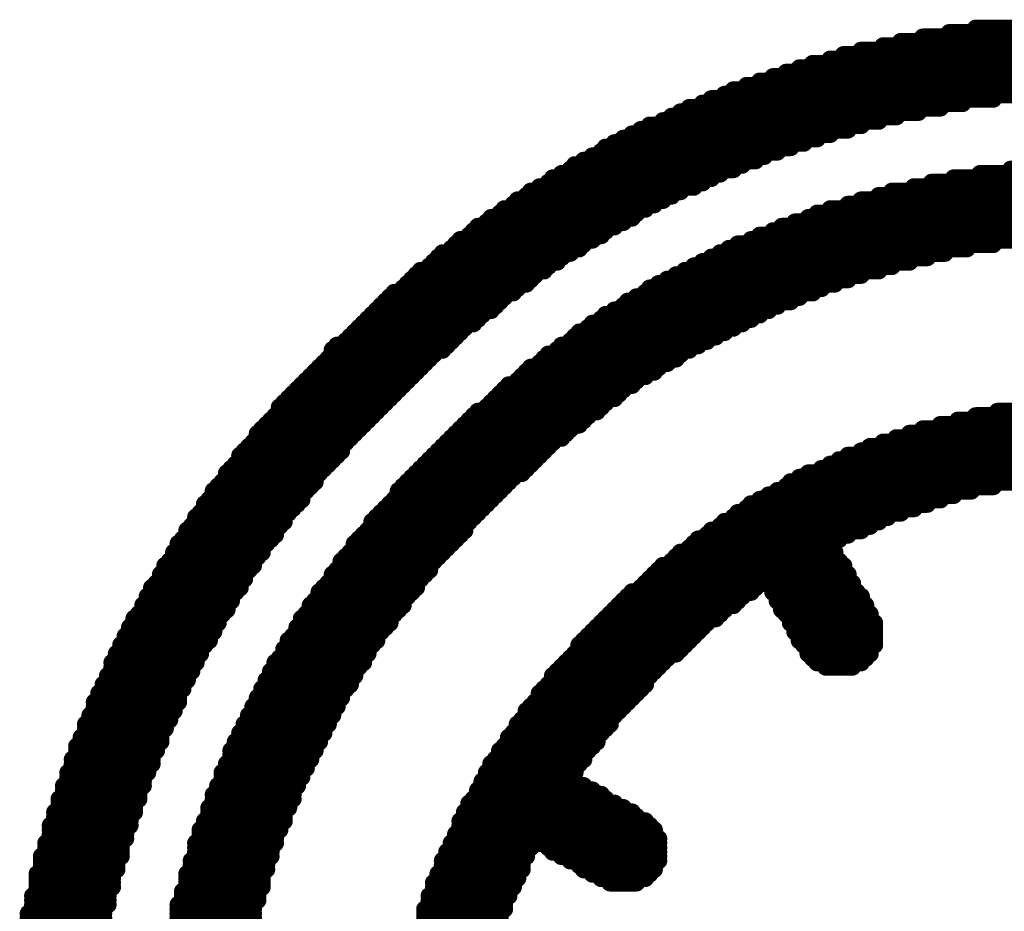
# Model space of a CAD drawing. Extents: x -0.07 to 0.95, y -0.15 to 1.54.
# Tile 11 of 23: x 0.32 to 0.44, y 0.68 to 0.78. Entities that reach past the tile are written whole.
import ezdxf

# ---------------------------------------------------------------- set-up
doc = ezdxf.new("R2010")
doc.units = 0
doc.layers.get('0').update_dxf_attribs({"linetype": 'CONTINUOUS'})
doc.layers.add('gto', color=2, linetype='CONTINUOUS')

# ---------------------------------------------------------------- blocks, each defined once
blk = doc.blocks.new('D40')
at = {"const_width": 0.001}
blk.add_lwpolyline([(-0.0005, 0, 1), (0.0005, 0, 1)], format="xyb", close=True, dxfattribs=at)

msp = doc.modelspace()

# ---------------------------------------------------------------- linework, layer by layer
at = {"layer": 'gto', "color": 2, "const_width": 0.002}
for points in [[(0.433, 0.7835), (0.469, 0.7835)], [(0.427, 0.7825), (0.475, 0.7825)], [(0.43, 0.783), (0.472, 0.783)], [(0.4225, 0.7815), (0.4795, 0.7815)], [(0.4245, 0.782), (0.4775, 0.782)], [(0.418, 0.7805), (0.484, 0.7805)], [(0.42, 0.781), (0.482, 0.781)], [(0.4145, 0.7795), (0.4875, 0.7795)], [(0.4165, 0.78), (0.4855, 0.78)], [(0.41, 0.778), (0.492, 0.778)], [(0.4115, 0.7785), (0.4905, 0.7785)], [(0.413, 0.779), (0.489, 0.779)], [(0.407, 0.777), (0.495, 0.777)], [(0.4085, 0.7775), (0.4935, 0.7775)], [(0.4045, 0.776), (0.4395, 0.776)], [(0.4055, 0.7765), (0.448, 0.7765)], [(0.402, 0.775), (0.4315, 0.775)], [(0.403, 0.7755), (0.435, 0.7755)], [(0.3985, 0.7735), (0.424, 0.7735)], [(0.3995, 0.774), (0.4265, 0.774)], [(0.4005, 0.7745), (0.429, 0.7745)], [(0.396, 0.7725), (0.42, 0.7725)], [(0.3975, 0.773), (0.422, 0.773)], [(0.394, 0.7715), (0.4165, 0.7715)], [(0.395, 0.772), (0.4185, 0.772)], [(0.392, 0.7705), (0.4135, 0.7705)], [(0.393, 0.771), (0.415, 0.771)], [(0.3895, 0.769), (0.409, 0.769)], [(0.3905, 0.7695), (0.4105, 0.7695)], [(0.391, 0.77), (0.412, 0.77)], [(0.3875, 0.768), (0.4065, 0.768)], [(0.3885, 0.7685), (0.408, 0.7685)], [(0.386, 0.767), (0.404, 0.767)], [(0.387, 0.7675), (0.4055, 0.7675)], [(0.4335, 0.767), (0.4685, 0.767)], [(0.437, 0.7675), (0.465, 0.7675)], [(0.3845, 0.766), (0.402, 0.766)], [(0.385, 0.7665), (0.403, 0.7665)], [(0.428, 0.766), (0.474, 0.766)], [(0.4305, 0.7665), (0.4715, 0.7665)], [(0.382, 0.7645), (0.3985, 0.7645)], [(0.3825, 0.765), (0.3995, 0.765)], [(0.3835, 0.7655), (0.401, 0.7655)], [(0.422, 0.7645), (0.48, 0.7645)], [(0.4235, 0.765), (0.4785, 0.765)], [(0.426, 0.7655), (0.476, 0.7655)], [(0.3805, 0.7635), (0.3965, 0.7635)], [(0.381, 0.764), (0.3975, 0.764)], [(0.4185, 0.7635), (0.4835, 0.7635)], [(0.42, 0.764), (0.482, 0.764)], [(0.379, 0.7625), (0.3945, 0.7625)], [(0.3795, 0.763), (0.3955, 0.763)], [(0.415, 0.7625), (0.487, 0.7625)], [(0.4165, 0.763), (0.4855, 0.763)], [(0.3775, 0.7615), (0.393, 0.7615)], [(0.378, 0.762), (0.394, 0.762)], [(0.4125, 0.7615), (0.4895, 0.7615)], [(0.414, 0.762), (0.488, 0.762)], [(0.376, 0.7605), (0.391, 0.7605)], [(0.3765, 0.761), (0.392, 0.761)], [(0.41, 0.7605), (0.492, 0.7605)], [(0.411, 0.761), (0.491, 0.761)], [(0.374, 0.759), (0.3885, 0.759)], [(0.3745, 0.7595), (0.3895, 0.7595)], [(0.3755, 0.76), (0.3905, 0.76)], [(0.406, 0.759), (0.435, 0.759)], [(0.4075, 0.7595), (0.439, 0.7595)], [(0.4085, 0.76), (0.4445, 0.76)], [(0.3725, 0.758), (0.387, 0.758)], [(0.3735, 0.7585), (0.388, 0.7585)], [(0.404, 0.758), (0.4295, 0.758)], [(0.405, 0.7585), (0.432, 0.7585)], [(0.3715, 0.757), (0.3855, 0.757)], [(0.372, 0.7575), (0.386, 0.7575)], [(0.402, 0.757), (0.4255, 0.757)], [(0.403, 0.7575), (0.4275, 0.7575)], [(0.37, 0.756), (0.384, 0.756)], [(0.371, 0.7565), (0.3845, 0.7565)], [(0.4, 0.756), (0.422, 0.756)], [(0.401, 0.7565), (0.4235, 0.7565)], [(0.3685, 0.7545), (0.382, 0.7545)], [(0.369, 0.755), (0.3825, 0.755)], [(0.3695, 0.7555), (0.383, 0.7555)], [(0.397, 0.7545), (0.417, 0.7545)], [(0.398, 0.755), (0.4185, 0.755)], [(0.399, 0.7555), (0.42, 0.7555)], [(0.367, 0.7535), (0.3805, 0.7535)], [(0.368, 0.754), (0.381, 0.754)], [(0.3955, 0.7535), (0.4145, 0.7535)], [(0.396, 0.754), (0.4155, 0.754)], [(0.366, 0.7525), (0.379, 0.7525)], [(0.3665, 0.753), (0.3795, 0.753)], [(0.3935, 0.7525), (0.412, 0.7525)], [(0.3945, 0.753), (0.413, 0.753)], [(0.365, 0.7515), (0.378, 0.7515)], [(0.3655, 0.752), (0.3785, 0.752)], [(0.392, 0.7515), (0.4095, 0.7515)], [(0.393, 0.752), (0.4105, 0.752)], [(0.3635, 0.75), (0.376, 0.75)], [(0.364, 0.7505), (0.3765, 0.7505)], [(0.3645, 0.751), (0.377, 0.751)], [(0.3895, 0.75), (0.4065, 0.75)], [(0.3905, 0.7505), (0.4075, 0.7505)], [(0.391, 0.751), (0.4085, 0.751)], [(0.3625, 0.749), (0.3745, 0.749)], [(0.363, 0.7495), (0.375, 0.7495)], [(0.388, 0.749), (0.4045, 0.749)], [(0.389, 0.7495), (0.4055, 0.7495)], [(0.3615, 0.748), (0.3735, 0.748)], [(0.362, 0.7485), (0.374, 0.7485)], [(0.387, 0.748), (0.4025, 0.748)], [(0.3875, 0.7485), (0.4035, 0.7485)], [(0.36, 0.747), (0.3725, 0.747)], [(0.3605, 0.7475), (0.373, 0.7475)], [(0.3855, 0.747), (0.4005, 0.747)], [(0.386, 0.7475), (0.4015, 0.7475)], [(0.359, 0.7455), (0.3705, 0.7455)], [(0.3595, 0.746), (0.371, 0.746)], [(0.36, 0.7465), (0.3715, 0.7465)], [(0.3835, 0.7455), (0.398, 0.7455)], [(0.384, 0.746), (0.399, 0.746)], [(0.3845, 0.7465), (0.3995, 0.7465)], [(0.358, 0.7445), (0.3695, 0.7445)], [(0.3585, 0.745), (0.37, 0.745)], [(0.382, 0.7445), (0.3965, 0.7445)], [(0.3825, 0.745), (0.397, 0.745)], [(0.357, 0.7435), (0.3685, 0.7435)], [(0.3575, 0.744), (0.369, 0.744)], [(0.381, 0.7435), (0.3945, 0.7435)], [(0.3815, 0.744), (0.3955, 0.744)], [(0.356, 0.7425), (0.3675, 0.7425)], [(0.3565, 0.743), (0.368, 0.743)], [(0.3795, 0.7425), (0.393, 0.7425)], [(0.38, 0.743), (0.394, 0.743)], [(0.355, 0.7415), (0.3665, 0.7415)], [(0.3555, 0.742), (0.367, 0.742)], [(0.3785, 0.7415), (0.392, 0.7415)], [(0.379, 0.742), (0.3925, 0.742)], [(0.354, 0.7405), (0.3655, 0.7405)], [(0.354, 0.74), (0.365, 0.74)], [(0.3545, 0.741), (0.366, 0.741)], [(0.3765, 0.74), (0.39, 0.74)], [(0.3775, 0.7405), (0.3905, 0.7405)], [(0.378, 0.741), (0.391, 0.741)], [(0.4355, 0.74), (0.4665, 0.74)], [(0.353, 0.739), (0.364, 0.739)], [(0.3535, 0.7395), (0.3645, 0.7395)], [(0.3755, 0.739), (0.3885, 0.739)], [(0.376, 0.7395), (0.389, 0.7395)], [(0.431, 0.739), (0.471, 0.739)], [(0.433, 0.7395), (0.469, 0.7395)], [(0.352, 0.738), (0.363, 0.738)], [(0.3525, 0.7385), (0.3635, 0.7385)], [(0.3745, 0.738), (0.387, 0.738)], [(0.375, 0.7385), (0.388, 0.7385)], [(0.427, 0.738), (0.475, 0.738)], [(0.429, 0.7385), (0.473, 0.7385)], [(0.3515, 0.7375), (0.3625, 0.7375)], [(0.3515, 0.737), (0.362, 0.737)], [(0.3735, 0.737), (0.386, 0.737)], [(0.374, 0.7375), (0.3865, 0.7375)], [(0.424, 0.737), (0.478, 0.737)], [(0.4255, 0.7375), (0.4765, 0.7375)], [(0.35, 0.7355), (0.361, 0.7355)], [(0.3505, 0.736), (0.361, 0.736)], [(0.351, 0.7365), (0.3615, 0.7365)], [(0.372, 0.7355), (0.384, 0.7355)], [(0.3725, 0.736), (0.3845, 0.736)], [(0.373, 0.7365), (0.385, 0.7365)], [(0.42, 0.7355), (0.482, 0.7355)], [(0.421, 0.736), (0.481, 0.736)], [(0.4225, 0.7365), (0.4795, 0.7365)], [(0.3495, 0.735), (0.3605, 0.735)], [(0.3495, 0.7345), (0.36, 0.7345)], [(0.371, 0.7345), (0.383, 0.7345)], [(0.3715, 0.735), (0.3835, 0.735)], [(0.4175, 0.7345), (0.4845, 0.7345)], [(0.4185, 0.735), (0.4835, 0.735)], [(0.3485, 0.7335), (0.359, 0.7335)], [(0.349, 0.734), (0.3595, 0.734)], [(0.37, 0.7335), (0.382, 0.7335)], [(0.3705, 0.734), (0.3825, 0.734)], [(0.4155, 0.7335), (0.4865, 0.7335)], [(0.4165, 0.734), (0.4855, 0.734)], [(0.348, 0.733), (0.3585, 0.733)], [(0.348, 0.7325), (0.358, 0.7325)], [(0.369, 0.7325), (0.3805, 0.7325)], [(0.3695, 0.733), (0.3815, 0.733)], [(0.413, 0.7325), (0.4405, 0.7325)], [(0.414, 0.733), (0.4455, 0.733)], [(0.3465, 0.731), (0.357, 0.731)], [(0.347, 0.7315), (0.3575, 0.7315)], [(0.3475, 0.732), (0.358, 0.732)], [(0.3675, 0.731), (0.379, 0.731)], [(0.368, 0.7315), (0.3795, 0.7315)], [(0.3685, 0.732), (0.38, 0.732)], [(0.4105, 0.731), (0.4325, 0.731)], [(0.4115, 0.7315), (0.435, 0.7315)], [(0.412, 0.732), (0.4375, 0.732)], [(0.346, 0.73), (0.3565, 0.73)], [(0.3465, 0.7305), (0.3565, 0.7305)], [(0.367, 0.73), (0.378, 0.73)], [(0.3675, 0.7305), (0.3785, 0.7305)], [(0.4085, 0.73), (0.429, 0.73)], [(0.4095, 0.7305), (0.4305, 0.7305)], [(0.3455, 0.7295), (0.356, 0.7295)], [(0.3455, 0.729), (0.3555, 0.729)], [(0.366, 0.729), (0.377, 0.729)], [(0.3665, 0.7295), (0.3775, 0.7295)], [(0.407, 0.729), (0.426, 0.729)], [(0.4075, 0.7295), (0.4275, 0.7295)], [(0.3445, 0.728), (0.3545, 0.728)], [(0.345, 0.7285), (0.355, 0.7285)], [(0.365, 0.728), (0.376, 0.728)], [(0.3655, 0.7285), (0.3765, 0.7285)], [(0.4055, 0.728), (0.423, 0.728)], [(0.406, 0.7285), (0.4245, 0.7285)], [(0.3435, 0.7265), (0.3535, 0.7265)], [(0.344, 0.727), (0.354, 0.727)], [(0.3445, 0.7275), (0.3545, 0.7275)], [(0.364, 0.7265), (0.375, 0.7265)], [(0.3645, 0.7275), (0.3755, 0.7275)], [(0.3645, 0.727), (0.375, 0.727)], [(0.403, 0.7265), (0.42, 0.7265)], [(0.404, 0.727), (0.421, 0.727)], [(0.4045, 0.7275), (0.422, 0.7275)], [(0.343, 0.7255), (0.353, 0.7255)], [(0.3435, 0.726), (0.3535, 0.726)], [(0.363, 0.7255), (0.374, 0.7255)], [(0.3635, 0.726), (0.3745, 0.726)], [(0.4015, 0.7255), (0.4175, 0.7255)], [(0.4025, 0.726), (0.4185, 0.726)], [(0.3425, 0.725), (0.3525, 0.725)], [(0.3425, 0.7245), (0.352, 0.7245)], [(0.3625, 0.725), (0.3735, 0.725)], [(0.3625, 0.7245), (0.373, 0.7245)], [(0.4005, 0.7245), (0.4165, 0.7245)], [(0.401, 0.725), (0.4165, 0.725)], [(0.342, 0.724), (0.352, 0.724)], [(0.342, 0.7235), (0.3515, 0.7235)], [(0.3615, 0.7235), (0.372, 0.7235)], [(0.362, 0.724), (0.3725, 0.724)], [(0.399, 0.7235), (0.417, 0.7235)], [(0.3995, 0.724), (0.417, 0.724)], [(0.341, 0.7225), (0.351, 0.7225)], [(0.3415, 0.723), (0.351, 0.723)], [(0.361, 0.723), (0.3715, 0.723)], [(0.361, 0.7225), (0.371, 0.7225)], [(0.3975, 0.7225), (0.418, 0.7225)], [(0.3985, 0.723), (0.4175, 0.723)], [(0.3405, 0.7215), (0.35, 0.7215)], [(0.3405, 0.721), (0.35, 0.721)], [(0.341, 0.722), (0.3505, 0.722)], [(0.36, 0.7215), (0.3705, 0.7215)], [(0.36, 0.721), (0.37, 0.721)], [(0.3605, 0.722), (0.371, 0.722)], [(0.396, 0.721), (0.4185, 0.721)], [(0.3965, 0.7215), (0.4185, 0.7215)], [(0.397, 0.722), (0.418, 0.722)], [(0.3395, 0.72), (0.3495, 0.72)], [(0.34, 0.7205), (0.3495, 0.7205)], [(0.359, 0.72), (0.3695, 0.72)], [(0.3595, 0.7205), (0.3695, 0.7205)], [(0.395, 0.72), (0.408, 0.72)], [(0.3955, 0.7205), (0.409, 0.7205)], [(0.4095, 0.7205), (0.419, 0.7205)], [(0.41, 0.72), (0.419, 0.72)], [(0.339, 0.719), (0.3485, 0.719)], [(0.3395, 0.7195), (0.349, 0.7195)], [(0.3585, 0.7195), (0.369, 0.7195)], [(0.3585, 0.719), (0.3685, 0.719)], [(0.3935, 0.719), (0.4065, 0.719)], [(0.394, 0.7195), (0.4075, 0.7195)], [(0.41, 0.7195), (0.4195, 0.7195)], [(0.4105, 0.719), (0.42, 0.719)], [(0.3385, 0.718), (0.348, 0.718)], [(0.339, 0.7185), (0.3485, 0.7185)], [(0.3575, 0.718), (0.368, 0.718)], [(0.358, 0.7185), (0.368, 0.7185)], [(0.3925, 0.718), (0.4055, 0.718)], [(0.393, 0.7185), (0.406, 0.7185)], [(0.4105, 0.7185), (0.42, 0.7185)], [(0.411, 0.718), (0.4205, 0.718)], [(0.3375, 0.7165), (0.347, 0.7165)], [(0.338, 0.717), (0.3475, 0.717)], [(0.3385, 0.7175), (0.348, 0.7175)], [(0.3565, 0.7165), (0.3665, 0.7165)], [(0.357, 0.717), (0.367, 0.717)], [(0.3575, 0.7175), (0.3675, 0.7175)], [(0.391, 0.7165), (0.4035, 0.7165)], [(0.3915, 0.717), (0.404, 0.717)], [(0.392, 0.7175), (0.4045, 0.7175)], [(0.411, 0.7175), (0.4205, 0.7175)], [(0.4115, 0.717), (0.421, 0.717)], [(0.412, 0.7165), (0.421, 0.7165)], [(0.337, 0.7155), (0.3465, 0.7155)], [(0.3375, 0.716), (0.347, 0.716)], [(0.356, 0.7155), (0.366, 0.7155)], [(0.3565, 0.716), (0.3665, 0.716)], [(0.39, 0.7155), (0.402, 0.7155)], [(0.3905, 0.716), (0.4025, 0.716)], [(0.412, 0.716), (0.4215, 0.716)], [(0.4125, 0.7155), (0.4215, 0.7155)], [(0.3365, 0.7145), (0.346, 0.7145)], [(0.337, 0.715), (0.3465, 0.715)], [(0.3555, 0.7145), (0.365, 0.7145)], [(0.356, 0.715), (0.3655, 0.715)], [(0.389, 0.7145), (0.401, 0.7145)], [(0.3895, 0.715), (0.4015, 0.715)], [(0.4125, 0.715), (0.4215, 0.715)], [(0.413, 0.7145), (0.4215, 0.7145)], [(0.336, 0.7135), (0.3455, 0.7135)], [(0.3365, 0.714), (0.346, 0.714)], [(0.355, 0.714), (0.365, 0.714)], [(0.355, 0.7135), (0.3645, 0.7135)], [(0.388, 0.7135), (0.4, 0.7135)], [(0.3885, 0.714), (0.4005, 0.714)], [(0.413, 0.714), (0.4215, 0.714)], [(0.4135, 0.7135), (0.4215, 0.7135)], [(0.3355, 0.7125), (0.345, 0.7125)], [(0.3355, 0.712), (0.3445, 0.712)], [(0.336, 0.713), (0.345, 0.713)], [(0.354, 0.712), (0.3635, 0.712)], [(0.3545, 0.713), (0.364, 0.713)], [(0.3545, 0.7125), (0.364, 0.7125)], [(0.387, 0.712), (0.398, 0.712)], [(0.3875, 0.7125), (0.399, 0.7125)], [(0.388, 0.713), (0.3995, 0.713)], [(0.414, 0.713), (0.421, 0.713)], [(0.414, 0.7125), (0.421, 0.7125)], [(0.4145, 0.712), (0.4205, 0.712)], [(0.335, 0.7115), (0.3445, 0.7115)], [(0.335, 0.711), (0.344, 0.711)], [(0.3535, 0.7115), (0.3635, 0.7115)], [(0.3535, 0.711), (0.363, 0.711)], [(0.386, 0.711), (0.397, 0.711)], [(0.3865, 0.7115), (0.3975, 0.7115)], [(0.415, 0.7115), (0.42, 0.7115)], [(0.416, 0.711), (0.419, 0.711)], [(0.3345, 0.71), (0.3435, 0.71)], [(0.335, 0.7105), (0.344, 0.7105)], [(0.353, 0.7105), (0.3625, 0.7105)], [(0.353, 0.71), (0.3625, 0.71)], [(0.385, 0.71), (0.396, 0.71)], [(0.3855, 0.7105), (0.3965, 0.7105)], [(0.334, 0.709), (0.343, 0.709)], [(0.3345, 0.7095), (0.3435, 0.7095)], [(0.3525, 0.7095), (0.362, 0.7095)], [(0.3525, 0.709), (0.362, 0.709)], [(0.3845, 0.709), (0.3955, 0.709)], [(0.385, 0.7095), (0.3955, 0.7095)], [(0.3335, 0.708), (0.3425, 0.708)], [(0.3335, 0.7075), (0.3425, 0.7075)], [(0.334, 0.7085), (0.343, 0.7085)], [(0.3515, 0.7075), (0.361, 0.7075)], [(0.352, 0.7085), (0.3615, 0.7085)], [(0.352, 0.708), (0.361, 0.708)], [(0.3835, 0.708), (0.3945, 0.708)], [(0.3835, 0.7075), (0.394, 0.7075)], [(0.384, 0.7085), (0.395, 0.7085)], [(0.333, 0.707), (0.3425, 0.707)], [(0.333, 0.7065), (0.342, 0.7065)], [(0.351, 0.7065), (0.3605, 0.7065)], [(0.3515, 0.707), (0.3605, 0.707)], [(0.3825, 0.7065), (0.393, 0.7065)], [(0.383, 0.707), (0.3935, 0.707)], [(0.3325, 0.7055), (0.3415, 0.7055)], [(0.333, 0.706), (0.342, 0.706)], [(0.3505, 0.7055), (0.36, 0.7055)], [(0.351, 0.706), (0.36, 0.706)], [(0.382, 0.706), (0.3925, 0.706)], [(0.382, 0.7055), (0.392, 0.7055)], [(0.332, 0.7045), (0.341, 0.7045)], [(0.3325, 0.705), (0.3415, 0.705)], [(0.35, 0.7045), (0.3595, 0.7045)], [(0.3505, 0.705), (0.3595, 0.705)], [(0.381, 0.7045), (0.3915, 0.7045)], [(0.3815, 0.705), (0.3915, 0.705)], [(0.332, 0.704), (0.341, 0.704)], [(0.332, 0.7035), (0.3405, 0.7035)], [(0.3495, 0.7035), (0.359, 0.7035)], [(0.35, 0.704), (0.359, 0.704)], [(0.3805, 0.7035), (0.3905, 0.7035)], [(0.381, 0.704), (0.391, 0.704)], [(0.331, 0.702), (0.34, 0.702)], [(0.3315, 0.703), (0.3405, 0.703)], [(0.3315, 0.7025), (0.3405, 0.7025)], [(0.349, 0.7025), (0.3585, 0.7025)], [(0.349, 0.702), (0.358, 0.702)], [(0.3495, 0.703), (0.3585, 0.703)], [(0.3795, 0.702), (0.3895, 0.702)], [(0.38, 0.703), (0.39, 0.703)], [(0.38, 0.7025), (0.39, 0.7025)], [(0.331, 0.7015), (0.34, 0.7015)], [(0.331, 0.701), (0.3395, 0.701)], [(0.3485, 0.7015), (0.358, 0.7015)], [(0.3485, 0.701), (0.3575, 0.701)], [(0.379, 0.7015), (0.389, 0.7015)], [(0.379, 0.701), (0.3885, 0.701)], [(0.3305, 0.7005), (0.3395, 0.7005)], [(0.3305, 0.7), (0.3395, 0.7)], [(0.348, 0.7), (0.357, 0.7)], [(0.3485, 0.7005), (0.3575, 0.7005)], [(0.378, 0.7), (0.388, 0.7)], [(0.3785, 0.7005), (0.3885, 0.7005)], [(0.33, 0.699), (0.339, 0.699)], [(0.3305, 0.6995), (0.339, 0.6995)], [(0.3475, 0.699), (0.3565, 0.699)], [(0.348, 0.6995), (0.357, 0.6995)], [(0.3775, 0.699), (0.3875, 0.699)], [(0.378, 0.6995), (0.3875, 0.6995)], [(0.3295, 0.6975), (0.3385, 0.6975)], [(0.33, 0.6985), (0.3385, 0.6985)], [(0.33, 0.698), (0.3385, 0.698)], [(0.347, 0.6975), (0.356, 0.6975)], [(0.3475, 0.6985), (0.3565, 0.6985)], [(0.3475, 0.698), (0.356, 0.698)], [(0.377, 0.698), (0.3875, 0.698)], [(0.377, 0.6975), (0.3885, 0.6975)], [(0.3775, 0.6985), (0.387, 0.6985)], [(0.3295, 0.697), (0.338, 0.697)], [(0.3295, 0.6965), (0.338, 0.6965)], [(0.3465, 0.6965), (0.3555, 0.6965)], [(0.347, 0.697), (0.3555, 0.697)], [(0.3765, 0.697), (0.3895, 0.697)], [(0.3765, 0.6965), (0.3905, 0.6965)], [(0.329, 0.696), (0.338, 0.696)], [(0.329, 0.6955), (0.3375, 0.6955)], [(0.3465, 0.696), (0.3555, 0.696)], [(0.3465, 0.6955), (0.355, 0.6955)], [(0.3755, 0.6955), (0.392, 0.6955)], [(0.376, 0.696), (0.391, 0.696)], [(0.3285, 0.6945), (0.3375, 0.6945)], [(0.329, 0.695), (0.3375, 0.695)], [(0.346, 0.695), (0.355, 0.695)], [(0.346, 0.6945), (0.3545, 0.6945)], [(0.375, 0.6945), (0.394, 0.6945)], [(0.3755, 0.695), (0.393, 0.695)], [(0.328, 0.693), (0.337, 0.693)], [(0.3285, 0.694), (0.337, 0.694)], [(0.3285, 0.6935), (0.337, 0.6935)], [(0.3455, 0.6935), (0.3545, 0.6935)], [(0.3455, 0.693), (0.354, 0.693)], [(0.346, 0.694), (0.3545, 0.694)], [(0.3745, 0.6935), (0.3955, 0.6935)], [(0.3745, 0.693), (0.396, 0.693)], [(0.375, 0.694), (0.3945, 0.694)], [(0.328, 0.6925), (0.3365, 0.6925)], [(0.328, 0.692), (0.3365, 0.692)], [(0.345, 0.6925), (0.354, 0.6925)], [(0.345, 0.692), (0.3535, 0.692)], [(0.374, 0.692), (0.3965, 0.692)], [(0.3745, 0.6925), (0.3965, 0.6925)], [(0.3275, 0.691), (0.336, 0.691)], [(0.328, 0.6915), (0.3365, 0.6915)], [(0.3445, 0.691), (0.3535, 0.691)], [(0.345, 0.6915), (0.3535, 0.6915)], [(0.3735, 0.691), (0.3825, 0.691)], [(0.374, 0.6915), (0.397, 0.6915)], [(0.3835, 0.691), (0.397, 0.691)], [(0.3275, 0.6905), (0.336, 0.6905)], [(0.3275, 0.69), (0.336, 0.69)], [(0.3445, 0.6905), (0.353, 0.6905)], [(0.3445, 0.69), (0.353, 0.69)], [(0.373, 0.69), (0.382, 0.69)], [(0.3735, 0.6905), (0.3825, 0.6905)], [(0.3845, 0.6905), (0.397, 0.6905)], [(0.385, 0.69), (0.397, 0.69)], [(0.327, 0.6895), (0.336, 0.6895)], [(0.327, 0.689), (0.3355, 0.689)], [(0.327, 0.6885), (0.3355, 0.6885)], [(0.344, 0.689), (0.3525, 0.689)], [(0.344, 0.6885), (0.3525, 0.6885)], [(0.3445, 0.6895), (0.353, 0.6895)], [(0.3725, 0.689), (0.3815, 0.689)], [(0.3725, 0.6885), (0.3815, 0.6885)], [(0.373, 0.6895), (0.382, 0.6895)], [(0.386, 0.6895), (0.397, 0.6895)], [(0.387, 0.689), (0.397, 0.689)], [(0.388, 0.6885), (0.3965, 0.6885)], [(0.3265, 0.6875), (0.335, 0.6875)], [(0.327, 0.688), (0.3355, 0.688)], [(0.3435, 0.6875), (0.352, 0.6875)], [(0.344, 0.688), (0.3525, 0.688)], [(0.372, 0.6875), (0.381, 0.6875)], [(0.3725, 0.688), (0.3815, 0.688)], [(0.3885, 0.688), (0.3965, 0.688)], [(0.3895, 0.6875), (0.396, 0.6875)], [(0.3265, 0.687), (0.335, 0.687)], [(0.3265, 0.6865), (0.335, 0.6865)], [(0.3435, 0.687), (0.352, 0.687)], [(0.3435, 0.6865), (0.352, 0.6865)], [(0.3715, 0.6865), (0.3805, 0.6865)], [(0.372, 0.687), (0.381, 0.687)], [(0.3905, 0.687), (0.3955, 0.687)], [(0.3915, 0.6865), (0.3945, 0.6865)], [(0.3265, 0.686), (0.335, 0.686)], [(0.3265, 0.6855), (0.3345, 0.6855)], [(0.343, 0.6855), (0.3515, 0.6855)], [(0.3435, 0.686), (0.352, 0.686)], [(0.3715, 0.686), (0.3805, 0.686)], [(0.3715, 0.6855), (0.38, 0.6855)], [(0.326, 0.685), (0.3345, 0.685)], [(0.326, 0.6845), (0.3345, 0.6845)], [(0.343, 0.685), (0.3515, 0.685)], [(0.343, 0.6845), (0.3515, 0.6845)], [(0.371, 0.685), (0.38, 0.685)], [(0.371, 0.6845), (0.3795, 0.6845)], [(0.3255, 0.683), (0.334, 0.683)], [(0.326, 0.684), (0.3345, 0.684)], [(0.326, 0.6835), (0.334, 0.6835)], [(0.3425, 0.684), (0.351, 0.684)], [(0.3425, 0.6835), (0.351, 0.6835)], [(0.3425, 0.683), (0.351, 0.683)], [(0.3705, 0.6835), (0.3795, 0.6835)], [(0.3705, 0.683), (0.379, 0.683)], [(0.371, 0.684), (0.3795, 0.684)], [(0.3255, 0.6825), (0.334, 0.6825)], [(0.3425, 0.6825), (0.351, 0.6825)], [(0.3705, 0.6825), (0.379, 0.6825)]]:
    msp.add_lwpolyline(points, dxfattribs=at)

# ---------------------------------------------------------------- block references
at = {"layer": 'gto'}
for p in [(0.433, 0.7835), (0.427, 0.7825), (0.43, 0.783), (0.4225, 0.7815), (0.4245, 0.782), (0.418, 0.7805), (0.42, 0.781), (0.4145, 0.7795), (0.4165, 0.78), (0.41, 0.778), (0.4115, 0.7785), (0.413, 0.779), (0.407, 0.777), (0.4085, 0.7775), (0.4045, 0.776), (0.4055, 0.7765), (0.402, 0.775), (0.403, 0.7755), (0.4315, 0.775), (0.435, 0.7755), (0.3985, 0.7735), (0.3995, 0.774), (0.4005, 0.7745), (0.424, 0.7735), (0.4265, 0.774), (0.429, 0.7745), (0.396, 0.7725), (0.3975, 0.773), (0.42, 0.7725), (0.422, 0.773), (0.394, 0.7715), (0.395, 0.772), (0.4165, 0.7715), (0.4185, 0.772), (0.392, 0.7705), (0.393, 0.771), (0.4135, 0.7705), (0.415, 0.771), (0.3895, 0.769), (0.3905, 0.7695), (0.391, 0.77), (0.409, 0.769), (0.4105, 0.7695), (0.412, 0.77), (0.3875, 0.768), (0.3885, 0.7685), (0.4065, 0.768), (0.408, 0.7685), (0.386, 0.767), (0.387, 0.7675), (0.404, 0.767), (0.4055, 0.7675), (0.4335, 0.767), (0.437, 0.7675), (0.3845, 0.766), (0.385, 0.7665), (0.402, 0.766), (0.403, 0.7665), (0.428, 0.766), (0.4305, 0.7665), (0.382, 0.7645), (0.3825, 0.765), (0.3835, 0.7655), (0.3985, 0.7645), (0.3995, 0.765), (0.401, 0.7655), (0.422, 0.7645), (0.4235, 0.765), (0.426, 0.7655), (0.3805, 0.7635), (0.381, 0.764), (0.3965, 0.7635), (0.3975, 0.764), (0.4185, 0.7635), (0.42, 0.764), (0.379, 0.7625), (0.3795, 0.763), (0.3945, 0.7625), (0.3955, 0.763), (0.415, 0.7625), (0.4165, 0.763), (0.3775, 0.7615), (0.378, 0.762), (0.393, 0.7615), (0.394, 0.762), (0.4125, 0.7615), (0.414, 0.762), (0.376, 0.7605), (0.3765, 0.761), (0.391, 0.7605), (0.392, 0.761), (0.41, 0.7605), (0.411, 0.761), (0.374, 0.759), (0.3745, 0.7595), (0.3755, 0.76), (0.3885, 0.759), (0.3895, 0.7595), (0.3905, 0.76), (0.406, 0.759), (0.4075, 0.7595), (0.4085, 0.76), (0.435, 0.759), (0.3725, 0.758), (0.3735, 0.7585), (0.387, 0.758), (0.388, 0.7585), (0.404, 0.758), (0.405, 0.7585), (0.4295, 0.758), (0.432, 0.7585), (0.3715, 0.757), (0.372, 0.7575), (0.3855, 0.757), (0.386, 0.7575), (0.402, 0.757), (0.403, 0.7575), (0.4255, 0.757), (0.4275, 0.7575), (0.37, 0.756), (0.371, 0.7565), (0.384, 0.756), (0.3845, 0.7565), (0.4, 0.756), (0.401, 0.7565), (0.422, 0.756), (0.4235, 0.7565), (0.3685, 0.7545), (0.369, 0.755), (0.3695, 0.7555), (0.382, 0.7545), (0.3825, 0.755), (0.383, 0.7555), (0.397, 0.7545), (0.398, 0.755), (0.399, 0.7555), (0.417, 0.7545), (0.4185, 0.755), (0.42, 0.7555), (0.367, 0.7535), (0.368, 0.754), (0.3805, 0.7535), (0.381, 0.754), (0.3955, 0.7535), (0.396, 0.754), (0.4145, 0.7535), (0.4155, 0.754), (0.366, 0.7525), (0.3665, 0.753), (0.379, 0.7525), (0.3795, 0.753), (0.3935, 0.7525), (0.3945, 0.753), (0.412, 0.7525), (0.413, 0.753), (0.365, 0.7515), (0.3655, 0.752), (0.378, 0.7515), (0.3785, 0.752), (0.392, 0.7515), (0.393, 0.752), (0.4095, 0.7515), (0.4105, 0.752), (0.3635, 0.75), (0.364, 0.7505), (0.3645, 0.751), (0.376, 0.75), (0.3765, 0.7505), (0.377, 0.751), (0.3895, 0.75), (0.3905, 0.7505), (0.391, 0.751), (0.4065, 0.75), (0.4075, 0.7505), (0.4085, 0.751), (0.3625, 0.749), (0.363, 0.7495), (0.3745, 0.749), (0.375, 0.7495), (0.388, 0.749), (0.389, 0.7495), (0.4045, 0.749), (0.4055, 0.7495), (0.3615, 0.748), (0.362, 0.7485), (0.3735, 0.748), (0.374, 0.7485), (0.387, 0.748), (0.3875, 0.7485), (0.4025, 0.748), (0.4035, 0.7485), (0.36, 0.747), (0.3605, 0.7475), (0.3725, 0.747), (0.373, 0.7475), (0.3855, 0.747), (0.386, 0.7475), (0.4005, 0.747), (0.4015, 0.7475), (0.359, 0.7455), (0.3595, 0.746), (0.36, 0.7465), (0.3705, 0.7455), (0.371, 0.746), (0.3715, 0.7465), (0.3835, 0.7455), (0.384, 0.746), (0.3845, 0.7465), (0.398, 0.7455), (0.399, 0.746), (0.3995, 0.7465), (0.358, 0.7445), (0.3585, 0.745), (0.3695, 0.7445), (0.37, 0.745), (0.382, 0.7445), (0.3825, 0.745), (0.3965, 0.7445), (0.397, 0.745), (0.357, 0.7435), (0.3575, 0.744), (0.3685, 0.7435), (0.369, 0.744), (0.381, 0.7435), (0.3815, 0.744), (0.3945, 0.7435), (0.3955, 0.744), (0.356, 0.7425), (0.3565, 0.743), (0.3675, 0.7425), (0.368, 0.743), (0.3795, 0.7425), (0.38, 0.743), (0.393, 0.7425), (0.394, 0.743), (0.355, 0.7415), (0.3555, 0.742), (0.3665, 0.7415), (0.367, 0.742), (0.3785, 0.7415), (0.379, 0.742), (0.392, 0.7415), (0.3925, 0.742), (0.354, 0.7405), (0.354, 0.74), (0.3545, 0.741), (0.365, 0.74), (0.3655, 0.7405), (0.366, 0.741), (0.3765, 0.74), (0.3775, 0.7405), (0.378, 0.741), (0.39, 0.74), (0.3905, 0.7405), (0.391, 0.741), (0.4355, 0.74), (0.353, 0.739), (0.3535, 0.7395), (0.364, 0.739), (0.3645, 0.7395), (0.3755, 0.739), (0.376, 0.7395), (0.3885, 0.739), (0.389, 0.7395), (0.431, 0.739), (0.433, 0.7395), (0.352, 0.738), (0.3525, 0.7385), (0.363, 0.738), (0.3635, 0.7385), (0.3745, 0.738), (0.375, 0.7385), (0.387, 0.738), (0.388, 0.7385), (0.427, 0.738), (0.429, 0.7385), (0.3515, 0.7375), (0.3515, 0.737), (0.362, 0.737), (0.3625, 0.7375), (0.3735, 0.737), (0.374, 0.7375), (0.386, 0.737), (0.3865, 0.7375), (0.424, 0.737), (0.4255, 0.7375), (0.35, 0.7355), (0.3505, 0.736), (0.351, 0.7365), (0.361, 0.736), (0.361, 0.7355), (0.3615, 0.7365), (0.372, 0.7355), (0.3725, 0.736), (0.373, 0.7365), (0.384, 0.7355), (0.3845, 0.736), (0.385, 0.7365), (0.42, 0.7355), (0.421, 0.736), (0.4225, 0.7365), (0.3495, 0.735), (0.3495, 0.7345), (0.36, 0.7345), (0.3605, 0.735), (0.371, 0.7345), (0.3715, 0.735), (0.383, 0.7345), (0.3835, 0.735), (0.4175, 0.7345), (0.4185, 0.735), (0.3485, 0.7335), (0.349, 0.734), (0.359, 0.7335), (0.3595, 0.734), (0.37, 0.7335), (0.3705, 0.734), (0.382, 0.7335), (0.3825, 0.734), (0.4155, 0.7335), (0.4165, 0.734), (0.348, 0.733), (0.348, 0.7325), (0.358, 0.7325), (0.3585, 0.733), (0.369, 0.7325), (0.3695, 0.733), (0.3805, 0.7325), (0.3815, 0.733), (0.413, 0.7325), (0.414, 0.733), (0.3465, 0.731), (0.347, 0.7315), (0.3475, 0.732), (0.357, 0.731), (0.3575, 0.7315), (0.358, 0.732), (0.3675, 0.731), (0.368, 0.7315), (0.3685, 0.732), (0.379, 0.731), (0.3795, 0.7315), (0.38, 0.732), (0.4105, 0.731), (0.4115, 0.7315), (0.412, 0.732), (0.4325, 0.731), (0.435, 0.7315), (0.346, 0.73), (0.3465, 0.7305), (0.3565, 0.7305), (0.3565, 0.73), (0.367, 0.73), (0.3675, 0.7305), (0.378, 0.73), (0.3785, 0.7305), (0.4085, 0.73), (0.4095, 0.7305), (0.429, 0.73), (0.4305, 0.7305), (0.3455, 0.7295), (0.3455, 0.729), (0.3555, 0.729), (0.356, 0.7295), (0.366, 0.729), (0.3665, 0.7295), (0.377, 0.729), (0.3775, 0.7295), (0.407, 0.729), (0.4075, 0.7295), (0.426, 0.729), (0.4275, 0.7295), (0.3445, 0.728), (0.345, 0.7285), (0.3545, 0.728), (0.355, 0.7285), (0.365, 0.728), (0.3655, 0.7285), (0.376, 0.728), (0.3765, 0.7285), (0.4055, 0.728), (0.406, 0.7285), (0.423, 0.728), (0.4245, 0.7285), (0.3435, 0.7265), (0.344, 0.727), (0.3445, 0.7275), (0.3535, 0.7265), (0.354, 0.727), (0.3545, 0.7275), (0.364, 0.7265), (0.3645, 0.7275), (0.3645, 0.727), (0.375, 0.727), (0.375, 0.7265), (0.3755, 0.7275), (0.403, 0.7265), (0.404, 0.727), (0.4045, 0.7275), (0.42, 0.7265), (0.421, 0.727), (0.422, 0.7275), (0.343, 0.7255), (0.3435, 0.726), (0.353, 0.7255), (0.3535, 0.726), (0.363, 0.7255), (0.3635, 0.726), (0.374, 0.7255), (0.3745, 0.726), (0.4015, 0.7255), (0.4025, 0.726), (0.4175, 0.7255), (0.4185, 0.726), (0.3425, 0.725), (0.3425, 0.7245), (0.352, 0.7245), (0.3525, 0.725), (0.3625, 0.725), (0.3625, 0.7245), (0.373, 0.7245), (0.3735, 0.725), (0.4005, 0.7245), (0.401, 0.725), (0.4165, 0.725), (0.4165, 0.7245), (0.342, 0.724), (0.342, 0.7235), (0.3515, 0.7235), (0.352, 0.724), (0.3615, 0.7235), (0.362, 0.724), (0.372, 0.7235), (0.3725, 0.724), (0.399, 0.7235), (0.3995, 0.724), (0.417, 0.724), (0.417, 0.7235), (0.341, 0.7225), (0.3415, 0.723), (0.351, 0.723), (0.351, 0.7225), (0.361, 0.723), (0.361, 0.7225), (0.371, 0.7225), (0.3715, 0.723), (0.3975, 0.7225), (0.3985, 0.723), (0.4175, 0.723), (0.418, 0.7225), (0.3405, 0.7215), (0.3405, 0.721), (0.341, 0.722), (0.35, 0.7215), (0.35, 0.721), (0.3505, 0.722), (0.36, 0.7215), (0.36, 0.721), (0.3605, 0.722), (0.37, 0.721), (0.3705, 0.7215), (0.371, 0.722), (0.396, 0.721), (0.3965, 0.7215), (0.397, 0.722), (0.418, 0.722), (0.4185, 0.7215), (0.4185, 0.721), (0.3395, 0.72), (0.34, 0.7205), (0.3495, 0.7205), (0.3495, 0.72), (0.359, 0.72), (0.3595, 0.7205), (0.3695, 0.7205), (0.3695, 0.72), (0.395, 0.72), (0.3955, 0.7205), (0.408, 0.72), (0.409, 0.7205), (0.4095, 0.7205), (0.41, 0.72), (0.419, 0.7205), (0.419, 0.72), (0.339, 0.719), (0.3395, 0.7195), (0.3485, 0.719), (0.349, 0.7195), (0.3585, 0.7195), (0.3585, 0.719), (0.3685, 0.719), (0.369, 0.7195), (0.3935, 0.719), (0.394, 0.7195), (0.4065, 0.719), (0.4075, 0.7195), (0.41, 0.7195), (0.4105, 0.719), (0.4195, 0.7195), (0.42, 0.719), (0.3385, 0.718), (0.339, 0.7185), (0.348, 0.718), (0.3485, 0.7185), (0.3575, 0.718), (0.358, 0.7185), (0.368, 0.7185), (0.368, 0.718), (0.3925, 0.718), (0.393, 0.7185), (0.4055, 0.718), (0.406, 0.7185), (0.4105, 0.7185), (0.411, 0.718), (0.42, 0.7185), (0.4205, 0.718), (0.3375, 0.7165), (0.338, 0.717), (0.3385, 0.7175), (0.347, 0.7165), (0.3475, 0.717), (0.348, 0.7175), (0.3565, 0.7165), (0.357, 0.717), (0.3575, 0.7175), (0.3665, 0.7165), (0.367, 0.717), (0.3675, 0.7175), (0.391, 0.7165), (0.3915, 0.717), (0.392, 0.7175), (0.4035, 0.7165), (0.404, 0.717), (0.4045, 0.7175), (0.411, 0.7175), (0.4115, 0.717), (0.412, 0.7165), (0.4205, 0.7175), (0.421, 0.717), (0.421, 0.7165), (0.337, 0.7155), (0.3375, 0.716), (0.3465, 0.7155), (0.347, 0.716), (0.356, 0.7155), (0.3565, 0.716), (0.366, 0.7155), (0.3665, 0.716), (0.39, 0.7155), (0.3905, 0.716), (0.402, 0.7155), (0.4025, 0.716), (0.412, 0.716), (0.4125, 0.7155), (0.4215, 0.716), (0.4215, 0.7155), (0.3365, 0.7145), (0.337, 0.715), (0.346, 0.7145), (0.3465, 0.715), (0.3555, 0.7145), (0.356, 0.715), (0.365, 0.7145), (0.3655, 0.715), (0.389, 0.7145), (0.3895, 0.715), (0.401, 0.7145), (0.4015, 0.715), (0.4125, 0.715), (0.413, 0.7145), (0.4215, 0.715), (0.4215, 0.7145), (0.336, 0.7135), (0.3365, 0.714), (0.3455, 0.7135), (0.346, 0.714), (0.355, 0.714), (0.355, 0.7135), (0.3645, 0.7135), (0.365, 0.714), (0.388, 0.7135), (0.3885, 0.714), (0.4, 0.7135), (0.4005, 0.714), (0.413, 0.714), (0.4135, 0.7135), (0.4215, 0.714), (0.4215, 0.7135), (0.3355, 0.7125), (0.3355, 0.712), (0.336, 0.713), (0.3445, 0.712), (0.345, 0.713), (0.345, 0.7125), (0.354, 0.712), (0.3545, 0.713), (0.3545, 0.7125), (0.3635, 0.712), (0.364, 0.713), (0.364, 0.7125), (0.387, 0.712), (0.3875, 0.7125), (0.388, 0.713), (0.398, 0.712), (0.399, 0.7125), (0.3995, 0.713), (0.414, 0.713), (0.414, 0.7125), (0.4145, 0.712), (0.4205, 0.712), (0.421, 0.713), (0.421, 0.7125), (0.335, 0.7115), (0.335, 0.711), (0.344, 0.711), (0.3445, 0.7115), (0.3535, 0.7115), (0.3535, 0.711), (0.363, 0.711), (0.3635, 0.7115), (0.386, 0.711), (0.3865, 0.7115), (0.397, 0.711), (0.3975, 0.7115), (0.415, 0.7115), (0.416, 0.711), (0.419, 0.711), (0.42, 0.7115), (0.3345, 0.71), (0.335, 0.7105), (0.3435, 0.71), (0.344, 0.7105), (0.353, 0.7105), (0.353, 0.71), (0.3625, 0.7105), (0.3625, 0.71), (0.385, 0.71), (0.3855, 0.7105), (0.396, 0.71), (0.3965, 0.7105), (0.334, 0.709), (0.3345, 0.7095), (0.343, 0.709), (0.3435, 0.7095), (0.3525, 0.7095), (0.3525, 0.709), (0.362, 0.7095), (0.362, 0.709), (0.3845, 0.709), (0.385, 0.7095), (0.3955, 0.7095), (0.3955, 0.709), (0.3335, 0.708), (0.3335, 0.7075), (0.334, 0.7085), (0.3425, 0.708), (0.3425, 0.7075), (0.343, 0.7085), (0.3515, 0.7075), (0.352, 0.7085), (0.352, 0.708), (0.361, 0.708), (0.361, 0.7075), (0.3615, 0.7085), (0.3835, 0.708), (0.3835, 0.7075), (0.384, 0.7085), (0.394, 0.7075), (0.3945, 0.708), (0.395, 0.7085), (0.333, 0.707), (0.333, 0.7065), (0.342, 0.7065), (0.3425, 0.707), (0.351, 0.7065), (0.3515, 0.707), (0.3605, 0.707), (0.3605, 0.7065), (0.3825, 0.7065), (0.383, 0.707), (0.393, 0.7065), (0.3935, 0.707), (0.3325, 0.7055), (0.333, 0.706), (0.3415, 0.7055), (0.342, 0.706), (0.3505, 0.7055), (0.351, 0.706), (0.36, 0.706), (0.36, 0.7055), (0.382, 0.706), (0.382, 0.7055), (0.392, 0.7055), (0.3925, 0.706), (0.332, 0.7045), (0.3325, 0.705), (0.341, 0.7045), (0.3415, 0.705), (0.35, 0.7045), (0.3505, 0.705), (0.3595, 0.705), (0.3595, 0.7045), (0.381, 0.7045), (0.3815, 0.705), (0.3915, 0.705), (0.3915, 0.7045), (0.332, 0.704), (0.332, 0.7035), (0.3405, 0.7035), (0.341, 0.704), (0.3495, 0.7035), (0.35, 0.704), (0.359, 0.704), (0.359, 0.7035), (0.3805, 0.7035), (0.381, 0.704), (0.3905, 0.7035), (0.391, 0.704), (0.331, 0.702), (0.3315, 0.703), (0.3315, 0.7025), (0.34, 0.702), (0.3405, 0.703), (0.3405, 0.7025), (0.349, 0.7025), (0.349, 0.702), (0.3495, 0.703), (0.358, 0.702), (0.3585, 0.703), (0.3585, 0.7025), (0.3795, 0.702), (0.38, 0.703), (0.38, 0.7025), (0.3895, 0.702), (0.39, 0.703), (0.39, 0.7025), (0.331, 0.7015), (0.331, 0.701), (0.3395, 0.701), (0.34, 0.7015), (0.3485, 0.7015), (0.3485, 0.701), (0.3575, 0.701), (0.358, 0.7015), (0.379, 0.7015), (0.379, 0.701), (0.3885, 0.701), (0.389, 0.7015), (0.3305, 0.7005), (0.3305, 0.7), (0.3395, 0.7005), (0.3395, 0.7), (0.348, 0.7), (0.3485, 0.7005), (0.357, 0.7), (0.3575, 0.7005), (0.378, 0.7), (0.3785, 0.7005), (0.388, 0.7), (0.3885, 0.7005), (0.33, 0.699), (0.3305, 0.6995), (0.339, 0.6995), (0.339, 0.699), (0.3475, 0.699), (0.348, 0.6995), (0.3565, 0.699), (0.357, 0.6995), (0.3775, 0.699), (0.378, 0.6995), (0.3875, 0.6995), (0.3875, 0.699), (0.3295, 0.6975), (0.33, 0.6985), (0.33, 0.698), (0.3385, 0.6985), (0.3385, 0.698), (0.3385, 0.6975), (0.347, 0.6975), (0.3475, 0.6985), (0.3475, 0.698), (0.356, 0.698), (0.356, 0.6975), (0.3565, 0.6985), (0.377, 0.698), (0.377, 0.6975), (0.3775, 0.6985), (0.387, 0.6985), (0.3875, 0.698), (0.3885, 0.6975), (0.3295, 0.697), (0.3295, 0.6965), (0.338, 0.697), (0.338, 0.6965), (0.3465, 0.6965), (0.347, 0.697), (0.3555, 0.697), (0.3555, 0.6965), (0.3765, 0.697), (0.3765, 0.6965), (0.3895, 0.697), (0.3905, 0.6965), (0.329, 0.696), (0.329, 0.6955), (0.3375, 0.6955), (0.338, 0.696), (0.3465, 0.696), (0.3465, 0.6955), (0.355, 0.6955), (0.3555, 0.696), (0.3755, 0.6955), (0.376, 0.696), (0.391, 0.696), (0.392, 0.6955), (0.3285, 0.6945), (0.329, 0.695), (0.3375, 0.695), (0.3375, 0.6945), (0.346, 0.695), (0.346, 0.6945), (0.3545, 0.6945), (0.355, 0.695), (0.375, 0.6945), (0.3755, 0.695), (0.393, 0.695), (0.394, 0.6945), (0.328, 0.693), (0.3285, 0.694), (0.3285, 0.6935), (0.337, 0.694), (0.337, 0.6935), (0.337, 0.693), (0.3455, 0.6935), (0.3455, 0.693), (0.346, 0.694), (0.354, 0.693), (0.3545, 0.694), (0.3545, 0.6935), (0.3745, 0.6935), (0.3745, 0.693), (0.375, 0.694), (0.3945, 0.694), (0.3955, 0.6935), (0.396, 0.693), (0.328, 0.6925), (0.328, 0.692), (0.3365, 0.6925), (0.3365, 0.692), (0.345, 0.6925), (0.345, 0.692), (0.3535, 0.692), (0.354, 0.6925), (0.374, 0.692), (0.3745, 0.6925), (0.3965, 0.6925), (0.3965, 0.692), (0.3275, 0.691), (0.328, 0.6915), (0.336, 0.691), (0.3365, 0.6915), (0.3445, 0.691), (0.345, 0.6915), (0.3535, 0.6915), (0.3535, 0.691), (0.3735, 0.691), (0.374, 0.6915), (0.3825, 0.691), (0.3835, 0.691), (0.397, 0.6915), (0.397, 0.691), (0.3275, 0.6905), (0.3275, 0.69), (0.336, 0.6905), (0.336, 0.69), (0.3445, 0.6905), (0.3445, 0.69), (0.353, 0.6905), (0.353, 0.69), (0.373, 0.69), (0.3735, 0.6905), (0.382, 0.69), (0.3825, 0.6905), (0.3845, 0.6905), (0.385, 0.69), (0.397, 0.6905), (0.397, 0.69), (0.327, 0.6895), (0.327, 0.689), (0.327, 0.6885), (0.3355, 0.689), (0.3355, 0.6885), (0.336, 0.6895), (0.344, 0.689), (0.344, 0.6885), (0.3445, 0.6895), (0.3525, 0.689), (0.3525, 0.6885), (0.353, 0.6895), (0.3725, 0.689), (0.3725, 0.6885), (0.373, 0.6895), (0.3815, 0.689), (0.3815, 0.6885), (0.382, 0.6895), (0.386, 0.6895), (0.387, 0.689), (0.388, 0.6885), (0.3965, 0.6885), (0.397, 0.6895), (0.397, 0.689), (0.3265, 0.6875), (0.327, 0.688), (0.335, 0.6875), (0.3355, 0.688), (0.3435, 0.6875), (0.344, 0.688), (0.352, 0.6875), (0.3525, 0.688), (0.372, 0.6875), (0.3725, 0.688), (0.381, 0.6875), (0.3815, 0.688), (0.3885, 0.688), (0.3895, 0.6875), (0.396, 0.6875), (0.3965, 0.688), (0.3265, 0.687), (0.3265, 0.6865), (0.335, 0.687), (0.335, 0.6865), (0.3435, 0.687), (0.3435, 0.6865), (0.352, 0.687), (0.352, 0.6865), (0.3715, 0.6865), (0.372, 0.687), (0.3805, 0.6865), (0.381, 0.687), (0.3905, 0.687), (0.3915, 0.6865), (0.3945, 0.6865), (0.3955, 0.687), (0.3265, 0.686), (0.3265, 0.6855), (0.3345, 0.6855), (0.335, 0.686), (0.343, 0.6855), (0.3435, 0.686), (0.3515, 0.6855), (0.352, 0.686), (0.3715, 0.686), (0.3715, 0.6855), (0.38, 0.6855), (0.3805, 0.686), (0.326, 0.685), (0.326, 0.6845), (0.3345, 0.685), (0.3345, 0.6845), (0.343, 0.685), (0.343, 0.6845), (0.3515, 0.685), (0.3515, 0.6845), (0.371, 0.685), (0.371, 0.6845), (0.3795, 0.6845), (0.38, 0.685), (0.3255, 0.683), (0.326, 0.684), (0.326, 0.6835), (0.334, 0.6835), (0.334, 0.683), (0.3345, 0.684), (0.3425, 0.684), (0.3425, 0.6835), (0.3425, 0.683), (0.351, 0.684), (0.351, 0.6835), (0.351, 0.683), (0.3705, 0.6835), (0.3705, 0.683), (0.371, 0.684), (0.379, 0.683), (0.3795, 0.684), (0.3795, 0.6835), (0.3255, 0.6825), (0.334, 0.6825), (0.3425, 0.6825), (0.351, 0.6825), (0.3705, 0.6825), (0.379, 0.6825)]:
    msp.add_blockref('D40', p, dxfattribs=at)

doc.saveas('drawing.dxf')
